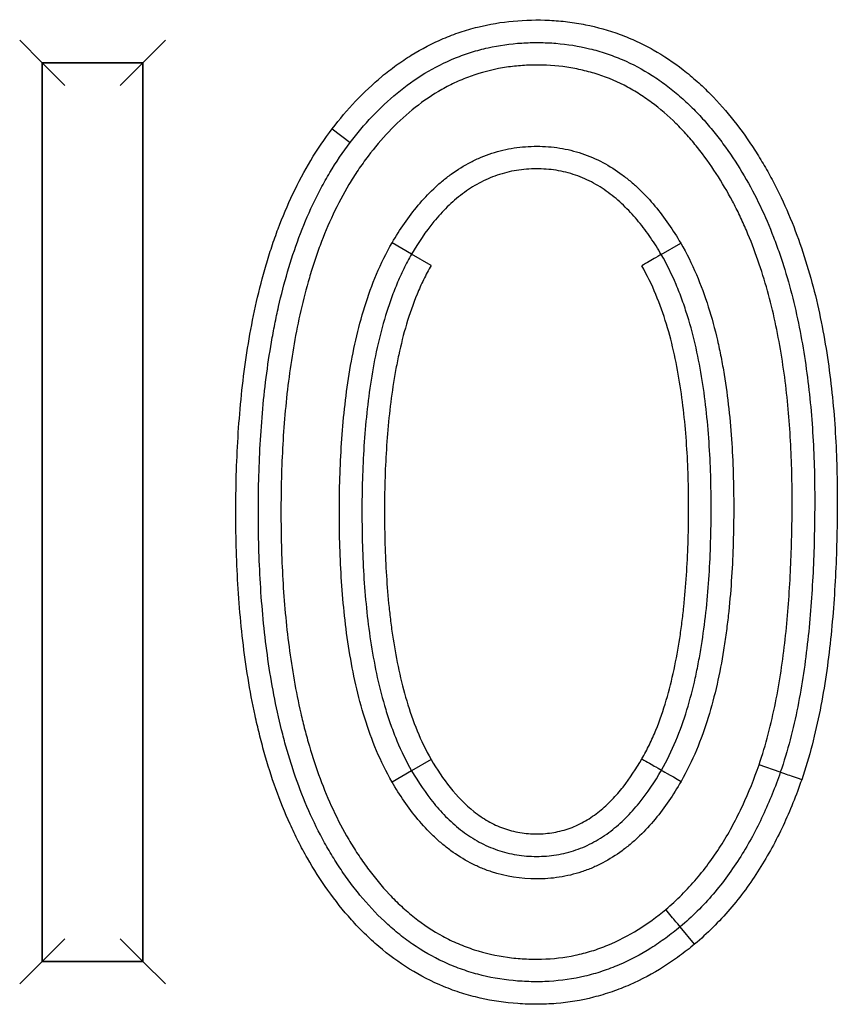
# Model space of a CAD drawing. Header units: millimetres. Extents: x 1138 to 3437, y -700 to 926.
# Tile 21 of 48: x 1834.86 to 1838.49, y 684.46 to 688.82. Entities that reach past the tile are written whole.
import ezdxf

# ---------------------------------------------------------------- set-up
doc = ezdxf.new("R2010")
doc.units = ezdxf.units.MM

msp = doc.modelspace()

# ---------------------------------------------------------------- linework, layer by layer
for p, q in [((1834.8624, 688.7336), (1834.9624, 688.6336)), ((1835.5083, 688.7336), (1835.4083, 688.6336)), ((1835.4083, 688.6336), (1834.9624, 688.6336)), ((1834.9624, 688.6336), (1834.9624, 684.649)), ((1835.4083, 688.6336), (1834.9624, 688.6336)), ((1834.9624, 688.6336), (1834.9624, 684.649)), ((1834.9624, 688.6336), (1835.4083, 688.6336)), ((1835.0624, 688.5336), (1834.9624, 688.6336)), ((1834.9624, 684.649), (1834.9624, 688.6336)), ((1835.3083, 688.5336), (1835.4083, 688.6336)), ((1835.4083, 684.649), (1835.4083, 688.6336)), ((1835.4083, 684.649), (1835.4083, 688.6336)), ((1835.4083, 688.6336), (1835.4083, 684.649)), ((1836.2478, 688.3412), (1836.3272, 688.2805)), ((1836.5994, 687.7852), (1836.513, 687.8356)), ((1837.706, 687.7838), (1837.7925, 687.834)), ((1836.686, 687.735), (1836.5994, 687.7852)), ((1836.686, 685.5447), (1836.5994, 685.4946)), ((1838.2337, 685.4876), (1838.1392, 685.5201)), ((1836.5994, 685.4946), (1836.5128, 685.4446)), ((1837.8539, 684.7258), (1837.7896, 684.8023)), ((1834.9624, 684.649), (1835.0624, 684.749)), ((1835.4083, 684.649), (1835.3083, 684.749)), ((1834.9624, 684.649), (1834.8624, 684.549)), ((1834.9624, 684.649), (1835.4083, 684.649)), ((1834.9624, 684.649), (1835.4083, 684.649)), ((1835.4083, 684.649), (1834.9624, 684.649)), ((1835.4083, 684.649), (1835.5083, 684.549))]:
    msp.add_line(p, q)
for centre, major_axis, ratio, start_param, end_param in [((1837.6197, 687.7332), (-0.0862, -0.0506), 0.005141, 3.141593, 4.71239), ((1837.6203, 685.5473), (-0.0866, 0.0499), 0.002381, 1.570796, 3.141593), ((1837.7937, 685.4477), (-0.0868, 0.0497), 0.002381, 0, 1.570793), ((1838.3282, 685.4547), (0.0945, -0.0328), 0.002822, 1.570796, 3.141593), ((1837.7253, 684.8789), (0.0643, -0.0766), 0.004261, 0, 1.570797)]:
    msp.add_ellipse(centre, major_axis=major_axis, ratio=ratio, start_param=start_param, end_param=end_param)
for points, knots in [([(1836.2478, 688.3412), (1836.2804, 688.3839), (1836.3149, 688.4249), (1836.388, 688.5024), (1836.4266, 688.5391), (1836.4882, 688.5904), (1836.5093, 688.6068), (1836.542, 688.6305), (1836.5531, 688.6382), (1836.5755, 688.6532), (1836.6319, 688.6896), (1836.6909, 688.7203), (1836.7643, 688.7516), (1836.7892, 688.7611), (1836.8399, 688.7781), (1836.8658, 688.7856), (1836.9444, 688.8053), (1836.9971, 688.814), (1837.1034, 688.8238), (1837.1568, 688.8249), (1837.224, 688.8217), (1837.2375, 688.8208), (1837.2643, 688.8185), (1837.3044, 688.8144), (1837.3966, 688.7996), (1837.4735, 688.778), (1837.5363, 688.7548), (1837.5488, 688.7498), (1837.5736, 688.7395), (1837.586, 688.734), (1837.6227, 688.717), (1837.6465, 688.7048), (1837.7163, 688.6654), (1837.7605, 688.6358), (1837.8238, 688.5866), (1837.8444, 688.5694), (1837.8745, 688.5426), (1837.8844, 688.5334), (1837.9039, 688.5149), (1837.9517, 688.4679), (1837.9954, 688.4178), (1838.0611, 688.3343), (1838.0918, 688.291), (1838.1352, 688.2239), (1838.1492, 688.2012), (1838.1761, 688.155), (1838.1891, 688.1315), (1838.2266, 688.0602), (1838.2493, 688.0119), (1838.3119, 687.8646), (1838.3459, 687.7635), (1838.3878, 687.6082), (1838.4001, 687.5562), (1838.4219, 687.4519), (1838.4313, 687.3997), (1838.4559, 687.2426), (1838.4673, 687.1374), (1838.4822, 686.9263), (1838.4857, 686.8204), (1838.4862, 686.6611), (1838.4857, 686.6079), (1838.4837, 686.5015), (1838.482, 686.4482), (1838.475, 686.2888), (1838.4676, 686.1829), (1838.4451, 685.9724), (1838.4302, 685.8676), (1838.3994, 685.7118), (1838.3878, 685.66), (1838.361, 685.5571), (1838.3458, 685.5059), (1838.3283, 685.455)], [0, 0, 0, 0, 0.03125, 0.03125, 0.0625, 0.0625, 0.078125, 0.078125, 0.085937, 0.085937, 0.09375, 0.125, 0.125, 0.140625, 0.140625, 0.15625, 0.15625, 0.1875, 0.1875, 0.21875, 0.21875, 0.226562, 0.226562, 0.234375, 0.25, 0.28125, 0.28125, 0.289062, 0.289062, 0.296875, 0.296875, 0.3125, 0.3125, 0.34375, 0.34375, 0.359375, 0.359375, 0.367187, 0.367187, 0.375, 0.40625, 0.40625, 0.4375, 0.4375, 0.453125, 0.453125, 0.46875, 0.46875, 0.5, 0.5, 0.5625, 0.5625, 0.59375, 0.59375, 0.625, 0.625, 0.6875, 0.6875, 0.75, 0.75, 0.78125, 0.78125, 0.8125, 0.8125, 0.875, 0.875, 0.9375, 0.9375, 0.96875, 0.96875, 1, 1, 1, 1]), ([(1836.3272, 688.2805), (1836.3578, 688.3204), (1836.3901, 688.3589), (1836.4591, 688.432), (1836.4957, 688.4667), (1836.5742, 688.5316), (1836.6153, 688.561), (1836.7012, 688.6132), (1836.7462, 688.636), (1836.805, 688.6599), (1836.817, 688.6644), (1836.8409, 688.673), (1836.877, 688.6851), (1836.9622, 688.7078), (1837.0369, 688.7183), (1837.1127, 688.7232), (1837.1382, 688.7239), (1837.1889, 688.7234), (1837.2142, 688.7223), (1837.2895, 688.7162), (1837.3392, 688.7083), (1837.4006, 688.6934), (1837.4129, 688.6901), (1837.4373, 688.6831), (1837.4495, 688.6793), (1837.4857, 688.6672), (1837.5566, 688.6401), (1837.6231, 688.6047), (1837.6868, 688.564), (1837.7076, 688.5496), (1837.7482, 688.519), (1837.768, 688.503), (1837.8064, 688.4696), (1837.825, 688.4523), (1837.8611, 688.4164), (1837.8786, 688.3979), (1837.9124, 688.3599), (1837.9288, 688.3405), (1837.9605, 688.3007), (1837.9758, 688.2804), (1838.0203, 688.2184), (1838.0479, 688.176), (1838.1244, 688.0458), (1838.1673, 687.955), (1838.2126, 687.8374), (1838.2213, 687.8137), (1838.2378, 687.7658), (1838.2457, 687.7416), (1838.2681, 687.669), (1838.2814, 687.6203), (1838.317, 687.4737), (1838.3352, 687.3751), (1838.3627, 687.1767), (1838.3722, 687.0769), (1838.3811, 686.9264), (1838.3832, 686.8761), (1838.3851, 686.8005), (1838.3855, 686.7752), (1838.3861, 686.7248), (1838.3861, 686.6996), (1838.3857, 686.5737), (1838.3834, 686.4733), (1838.3737, 686.2732), (1838.3663, 686.1735), (1838.3445, 685.9752), (1838.3302, 685.8765), (1838.301, 685.7297), (1838.2899, 685.6809), (1838.2646, 685.5838), (1838.2502, 685.5355), (1838.2337, 685.4876)], [0, 0, 0, 0, 0.03125, 0.03125, 0.0625, 0.0625, 0.09375, 0.09375, 0.125, 0.125, 0.132812, 0.132812, 0.140625, 0.15625, 0.1875, 0.1875, 0.203125, 0.203125, 0.21875, 0.21875, 0.25, 0.25, 0.257812, 0.257812, 0.265625, 0.265625, 0.28125, 0.3125, 0.3125, 0.328125, 0.328125, 0.34375, 0.34375, 0.359375, 0.359375, 0.375, 0.375, 0.390625, 0.390625, 0.40625, 0.40625, 0.4375, 0.4375, 0.5, 0.5, 0.515625, 0.515625, 0.53125, 0.53125, 0.5625, 0.5625, 0.625, 0.625, 0.6875, 0.6875, 0.71875, 0.71875, 0.734375, 0.734375, 0.75, 0.75, 0.8125, 0.8125, 0.875, 0.875, 0.9375, 0.9375, 0.96875, 0.96875, 1, 1, 1, 1]), ([(1838.1392, 685.5201), (1838.1547, 685.5653), (1838.1683, 685.6109), (1838.1924, 685.7031), (1838.2029, 685.7496), (1838.2309, 685.8899), (1838.2446, 685.9835), (1838.2656, 686.1709), (1838.2728, 686.2646), (1838.2826, 686.4523), (1838.2851, 686.5462), (1838.2862, 686.6871), (1838.2862, 686.734), (1838.2846, 686.828), (1838.2831, 686.875), (1838.2764, 687.0161), (1838.2689, 687.1103), (1838.2517, 687.2516), (1838.245, 687.2988), (1838.2294, 687.3926), (1838.2205, 687.4392), (1838.1904, 687.5779), (1838.1655, 687.669), (1838.1191, 687.803), (1838.1022, 687.8472), (1838.074, 687.9128), (1838.0642, 687.9345), (1838.0436, 687.9777), (1838.0329, 687.9991), (1837.9994, 688.0622), (1837.9753, 688.1032), (1837.9236, 688.1825), (1837.896, 688.2211), (1837.8517, 688.2768), (1837.8364, 688.295), (1837.8046, 688.3306), (1837.7881, 688.348), (1837.7369, 688.3986), (1837.7009, 688.4299), (1837.6435, 688.4724), (1837.6238, 688.4858), (1837.5832, 688.5111), (1837.5622, 688.523), (1837.4982, 688.5556), (1837.4543, 688.5733), (1837.3864, 688.594), (1837.3634, 688.5999), (1837.3169, 688.6097), (1837.2932, 688.6137), (1837.2216, 688.6226), (1837.174, 688.6246), (1837.1027, 688.6226), (1837.0671, 688.6202), (1837.0315, 688.6157), (1837.0078, 688.6121), (1836.9959, 688.6101), (1836.9369, 688.5987), (1836.8911, 688.5856), (1836.8246, 688.5602), (1836.7919, 688.5461), (1836.76, 688.5298), (1836.7389, 688.5184), (1836.7284, 688.5125), (1836.6768, 688.4819), (1836.6381, 688.4545), (1836.5653, 688.3948), (1836.5311, 688.3625), (1836.4663, 688.294), (1836.4357, 688.2577), (1836.4067, 688.2198)], [0, 0, 0, 0, 0.03125, 0.03125, 0.0625, 0.0625, 0.125, 0.125, 0.1875, 0.1875, 0.25, 0.25, 0.28125, 0.28125, 0.3125, 0.3125, 0.375, 0.375, 0.40625, 0.40625, 0.4375, 0.4375, 0.5, 0.5, 0.53125, 0.53125, 0.546875, 0.546875, 0.5625, 0.5625, 0.59375, 0.59375, 0.625, 0.625, 0.640625, 0.640625, 0.65625, 0.65625, 0.6875, 0.6875, 0.703125, 0.703125, 0.71875, 0.71875, 0.75, 0.75, 0.765625, 0.765625, 0.78125, 0.78125, 0.8125, 0.8125, 0.828125, 0.835937, 0.835937, 0.84375, 0.84375, 0.875, 0.875, 0.890625, 0.898437, 0.898437, 0.90625, 0.90625, 0.9375, 0.9375, 0.96875, 0.96875, 1, 1, 1, 1]), ([(1837.8539, 684.7258), (1837.8321, 684.7075), (1837.8096, 684.69), (1837.7637, 684.6563), (1837.7401, 684.6402), (1837.6683, 684.5949), (1837.6187, 684.5682), (1837.5412, 684.5342), (1837.5149, 684.5239), (1837.4613, 684.5054), (1837.4338, 684.4971), (1837.3514, 684.4762), (1837.2959, 684.467), (1837.2118, 684.4601), (1837.1837, 684.459), (1837.1412, 684.4589), (1837.127, 684.4591), (1837.0986, 684.4601), (1837.0843, 684.4608), (1837.0135, 684.4658), (1836.9577, 684.474), (1836.8755, 684.4928), (1836.8347, 684.5039), (1836.7945, 684.5175), (1836.7678, 684.5272), (1836.7545, 684.5324), (1836.6886, 684.5595), (1836.6384, 684.5853), (1836.5428, 684.6445), (1836.4973, 684.678), (1836.4432, 684.7242), (1836.4325, 684.7336), (1836.4116, 684.7528), (1836.3808, 684.782), (1836.3518, 684.8125), (1836.2956, 684.8752), (1836.2609, 684.919), (1836.1959, 685.0103), (1836.1655, 685.0577), (1836.1234, 685.1314), (1836.11, 685.1564), (1836.0844, 685.2068), (1836.0722, 685.2323), (1836.0374, 685.3093), (1836.0164, 685.3615), (1835.9785, 685.4675), (1835.9615, 685.5212), (1835.9386, 685.6028), (1835.9314, 685.6303), (1835.9179, 685.6851), (1835.9115, 685.7126), (1835.8817, 685.8501), (1835.8642, 685.9606), (1835.8382, 686.1824), (1835.8299, 686.2937), (1835.8228, 686.4612), (1835.8213, 686.5171), (1835.82, 686.629), (1835.8202, 686.685), (1835.8221, 686.7972), (1835.8238, 686.8534), (1835.8293, 686.9658), (1835.8329, 687.0218), (1835.847, 687.1893), (1835.8605, 687.3003), (1835.8984, 687.5204), (1835.9227, 687.6295), (1835.9623, 687.7643), (1835.9707, 687.7912), (1835.9886, 687.8448), (1835.998, 687.8715), (1836.0277, 687.9508), (1836.0495, 688.0025), (1836.0976, 688.1038), (1836.1239, 688.1532), (1836.1817, 688.2493), (1836.2132, 688.296), (1836.2478, 688.3412)], [0, 0, 0, 0, 0.015625, 0.015625, 0.03125, 0.03125, 0.0625, 0.0625, 0.078125, 0.078125, 0.09375, 0.09375, 0.125, 0.125, 0.140625, 0.140625, 0.148437, 0.148437, 0.15625, 0.15625, 0.1875, 0.1875, 0.203125, 0.210937, 0.210937, 0.21875, 0.21875, 0.25, 0.25, 0.28125, 0.28125, 0.289062, 0.289062, 0.296875, 0.3125, 0.3125, 0.34375, 0.34375, 0.375, 0.375, 0.390625, 0.390625, 0.40625, 0.40625, 0.4375, 0.4375, 0.46875, 0.46875, 0.484375, 0.484375, 0.5, 0.5, 0.5625, 0.5625, 0.625, 0.625, 0.65625, 0.65625, 0.6875, 0.6875, 0.71875, 0.71875, 0.75, 0.75, 0.8125, 0.8125, 0.875, 0.875, 0.890625, 0.890625, 0.90625, 0.90625, 0.9375, 0.9375, 0.96875, 0.96875, 1, 1, 1, 1]), ([(1837.7896, 684.8023), (1837.769, 684.7852), (1837.7478, 684.7686), (1837.7046, 684.7371), (1837.6826, 684.7221), (1837.615, 684.6796), (1837.568, 684.6547), (1837.5064, 684.6283), (1837.494, 684.6233), (1837.4688, 684.6138), (1837.431, 684.6004), (1837.3416, 684.5751), (1837.2499, 684.5618), (1837.1831, 684.5593), (1837.1562, 684.5588), (1837.1428, 684.5589), (1837.1026, 684.5598), (1837.076, 684.5613), (1836.9965, 684.5691), (1836.9442, 684.5783), (1836.8666, 684.599), (1836.8408, 684.6071), (1836.7905, 684.6254), (1836.7658, 684.6355), (1836.6935, 684.6691), (1836.6475, 684.6956), (1836.5814, 684.7411), (1836.5598, 684.7573), (1836.5183, 684.7911), (1836.4982, 684.8087), (1836.4401, 684.8634), (1836.4041, 684.9024), (1836.3534, 684.9641), (1836.3371, 684.9852), (1836.3055, 685.0284), (1836.2902, 685.0505), (1836.2609, 685.0951), (1836.2469, 685.1177), (1836.22, 685.1634), (1836.2072, 685.1866), (1836.146, 685.3039), (1836.106, 685.402), (1836.0644, 685.5286), (1836.0565, 685.5542), (1836.0416, 685.6054), (1836.0346, 685.6311), (1836.0147, 685.7084), (1836.003, 685.7602), (1835.9721, 685.9163), (1835.9568, 686.0213), (1835.94, 686.18), (1835.9355, 686.2331), (1835.9282, 686.3394), (1835.9228, 686.4455), (1835.9207, 686.5515), (1835.9201, 686.6575), (1835.9204, 686.7104), (1835.9238, 686.869), (1835.929, 686.9746), (1835.9473, 687.1854), (1835.9602, 687.2906), (1835.9829, 687.4218), (1835.9878, 687.448), (1835.9982, 687.5004), (1836.0038, 687.5266), (1836.0216, 687.6047), (1836.0349, 687.6563), (1836.0797, 687.8093), (1836.1161, 687.9089), (1836.1729, 688.0294), (1836.1849, 688.0533), (1836.21, 688.1006), (1836.2232, 688.1241), (1836.2646, 688.1932), (1836.2945, 688.2377), (1836.3272, 688.2805)], [0, 0, 0, 0, 0.015625, 0.015625, 0.03125, 0.03125, 0.0625, 0.0625, 0.070312, 0.070312, 0.078125, 0.09375, 0.125, 0.132812, 0.132812, 0.140625, 0.140625, 0.15625, 0.15625, 0.1875, 0.1875, 0.203125, 0.203125, 0.21875, 0.21875, 0.25, 0.25, 0.265625, 0.265625, 0.28125, 0.28125, 0.3125, 0.3125, 0.328125, 0.328125, 0.34375, 0.34375, 0.359375, 0.359375, 0.375, 0.375, 0.4375, 0.4375, 0.453125, 0.453125, 0.46875, 0.46875, 0.5, 0.5, 0.5625, 0.5625, 0.59375, 0.59375, 0.625, 0.65625, 0.65625, 0.6875, 0.6875, 0.75, 0.75, 0.8125, 0.8125, 0.828125, 0.828125, 0.84375, 0.84375, 0.875, 0.875, 0.9375, 0.9375, 0.953125, 0.953125, 0.96875, 0.96875, 1, 1, 1, 1]), ([(1836.513, 687.8356), (1836.5301, 687.8649), (1836.5482, 687.8937), (1836.5866, 687.9494), (1836.6069, 687.9762), (1836.6501, 688.0277), (1836.673, 688.0523), (1836.7096, 688.0871), (1836.7223, 688.0984), (1836.7483, 688.1201), (1836.7618, 688.1306), (1836.8029, 688.1604), (1836.8316, 688.1781), (1836.8765, 688.2013), (1836.8918, 688.2085), (1836.9231, 688.2216), (1836.9392, 688.2275), (1836.9876, 688.2433), (1837.0204, 688.251), (1837.0703, 688.2587), (1837.087, 688.2606), (1837.1208, 688.2631), (1837.1379, 688.2637), (1837.1888, 688.2636), (1837.2225, 688.261), (1837.2889, 688.2504), (1837.3217, 688.2424), (1837.4188, 688.2098), (1837.478, 688.1778), (1837.5464, 688.1273), (1837.5598, 688.1167), (1837.5855, 688.0948), (1837.5979, 688.0835), (1837.634, 688.0487), (1837.6566, 688.0242), (1837.7206, 687.9475), (1837.7583, 687.8922), (1837.7925, 687.834)], [0, 0, 0, 0, 0.0625, 0.0625, 0.125, 0.125, 0.1875, 0.1875, 0.21875, 0.21875, 0.25, 0.25, 0.3125, 0.3125, 0.34375, 0.34375, 0.375, 0.375, 0.4375, 0.4375, 0.46875, 0.46875, 0.5, 0.5, 0.5625, 0.5625, 0.625, 0.625, 0.75, 0.75, 0.78125, 0.78125, 0.8125, 0.8125, 0.875, 0.875, 1, 1, 1, 1]), ([(1836.4067, 688.2198), (1836.3913, 688.1996), (1836.3765, 688.179), (1836.3482, 688.1371), (1836.3347, 688.1158), (1836.2962, 688.0512), (1836.2729, 688.007), (1836.2304, 687.9167), (1836.2111, 687.8705), (1836.1849, 687.8002), (1836.1766, 687.7765), (1836.1608, 687.7288), (1836.1533, 687.7047), (1836.1177, 687.5838), (1836.0958, 687.4862), (1836.0613, 687.2897), (1836.0487, 687.1909), (1836.0305, 686.9923), (1836.025, 686.8925), (1836.0209, 686.7422), (1836.0203, 686.692), (1836.0203, 686.5918), (1836.0209, 686.5418), (1836.025, 686.392), (1836.0305, 686.2924), (1836.0487, 686.094), (1836.0613, 685.9951), (1836.0873, 685.8476), (1836.0971, 685.7985), (1836.1139, 685.7252), (1836.1199, 685.7007), (1836.1325, 685.652), (1836.1393, 685.6276), (1836.1747, 685.5069), (1836.2089, 685.4128), (1836.2723, 685.2769), (1836.2954, 685.2325), (1836.3337, 685.1673), (1836.3472, 685.1459), (1836.375, 685.1036), (1836.3895, 685.0829), (1836.4342, 685.022), (1836.4661, 684.9833), (1836.5177, 684.9284), (1836.5355, 684.9107), (1836.5725, 684.8764), (1836.5918, 684.8599), (1836.6516, 684.8126), (1836.6935, 684.7847), (1836.7596, 684.7488), (1836.7935, 684.7323), (1836.8287, 684.7181), (1836.8524, 684.7092), (1836.8644, 684.705), (1836.925, 684.6853), (1836.9742, 684.6744), (1837.049, 684.6641), (1837.0867, 684.6606), (1837.1247, 684.6593), (1837.1501, 684.6589), (1837.1629, 684.6589), (1837.2261, 684.6604), (1837.2758, 684.6662), (1837.3492, 684.6817), (1837.3856, 684.6911), (1837.4215, 684.7031), (1837.4454, 684.7117), (1837.4573, 684.7163), (1837.516, 684.7406), (1837.5606, 684.7638), (1837.6459, 684.8169), (1837.6866, 684.8466), (1837.7256, 684.8792)], [0, 0, 0, 0, 0.015625, 0.015625, 0.03125, 0.03125, 0.0625, 0.0625, 0.09375, 0.09375, 0.109375, 0.109375, 0.125, 0.125, 0.1875, 0.1875, 0.25, 0.25, 0.3125, 0.3125, 0.34375, 0.34375, 0.375, 0.375, 0.4375, 0.4375, 0.5, 0.5, 0.53125, 0.53125, 0.546875, 0.546875, 0.5625, 0.5625, 0.625, 0.625, 0.65625, 0.65625, 0.671875, 0.671875, 0.6875, 0.6875, 0.71875, 0.71875, 0.734375, 0.734375, 0.75, 0.75, 0.78125, 0.78125, 0.796875, 0.804687, 0.804687, 0.8125, 0.8125, 0.84375, 0.84375, 0.859375, 0.867187, 0.867187, 0.875, 0.875, 0.90625, 0.90625, 0.921875, 0.929687, 0.929687, 0.9375, 0.9375, 0.96875, 0.96875, 1, 1, 1, 1]), ([(1837.706, 687.7838), (1837.6985, 687.7965), (1837.6908, 687.8091), (1837.6751, 687.834), (1837.667, 687.8463), (1837.642, 687.8827), (1837.6245, 687.9063), (1837.5964, 687.9404), (1837.5867, 687.9516), (1837.5669, 687.9734), (1837.5567, 687.984), (1837.5254, 688.0149), (1837.5034, 688.0342), (1837.4683, 688.0609), (1837.4563, 688.0694), (1837.4315, 688.0855), (1837.4188, 688.0931), (1837.3801, 688.1142), (1837.34, 688.132), (1837.2976, 688.1445), (1837.2689, 688.1517), (1837.2544, 688.1547), (1837.2108, 688.1616), (1837.1817, 688.1638), (1837.1377, 688.1636), (1837.123, 688.163), (1837.0935, 688.1607), (1837.0788, 688.1589), (1837.0353, 688.1519), (1836.9928, 688.1413), (1836.9517, 688.1253), (1836.9247, 688.1135), (1836.9114, 688.107), (1836.8725, 688.086), (1836.8479, 688.0701), (1836.8128, 688.0436), (1836.8013, 688.0343), (1836.7791, 688.015), (1836.7682, 688.005), (1836.7367, 687.974), (1836.7171, 687.9523), (1836.6616, 687.8847), (1836.629, 687.8361), (1836.5994, 687.7852)], [0, 0, 0, 0, 0.03125, 0.03125, 0.0625, 0.0625, 0.125, 0.125, 0.15625, 0.15625, 0.1875, 0.1875, 0.25, 0.25, 0.28125, 0.28125, 0.3125, 0.3125, 0.375, 0.40625, 0.40625, 0.4375, 0.4375, 0.5, 0.5, 0.53125, 0.53125, 0.5625, 0.5625, 0.625, 0.65625, 0.65625, 0.6875, 0.6875, 0.75, 0.75, 0.78125, 0.78125, 0.8125, 0.8125, 0.875, 0.875, 1, 1, 1, 1]), ([(1836.5128, 685.4446), (1836.4867, 685.4899), (1836.4642, 685.5363), (1836.4243, 685.6308), (1836.407, 685.6789), (1836.3767, 685.7765), (1836.3636, 685.826), (1836.3408, 685.9261), (1836.3311, 685.9768), (1836.3064, 686.1299), (1836.2957, 686.2319), (1836.2821, 686.4361), (1836.2793, 686.5382), (1836.2792, 686.7424), (1836.2821, 686.8445), (1836.2922, 686.9977), (1836.2966, 687.0487), (1836.3077, 687.1508), (1836.3145, 687.2019), (1836.331, 687.304), (1836.3406, 687.3545), (1836.3633, 687.4546), (1836.3764, 687.504), (1836.4068, 687.6016), (1836.424, 687.6497), (1836.464, 687.7441), (1836.4867, 687.7904), (1836.513, 687.8356)], [0, 0, 0, 0, 0.0625, 0.0625, 0.125, 0.125, 0.1875, 0.1875, 0.25, 0.25, 0.375, 0.375, 0.5, 0.5, 0.625, 0.625, 0.6875, 0.6875, 0.75, 0.75, 0.8125, 0.8125, 0.875, 0.875, 0.9375, 0.9375, 1, 1, 1, 1]), ([(1837.7925, 687.834), (1837.8186, 687.7889), (1837.8414, 687.7427), (1837.8817, 687.6484), (1837.8992, 687.6004), (1837.93, 687.503), (1837.9433, 687.4536), (1837.9606, 687.3785), (1837.9659, 687.3534), (1837.9758, 687.3028), (1837.9804, 687.2773), (1838.0012, 687.15), (1838.0118, 687.0482), (1838.025, 686.8445), (1838.0275, 686.7427), (1838.0266, 686.5389), (1838.0235, 686.437), (1838.013, 686.2842), (1838.0085, 686.2332), (1838.0001, 686.1568), (1837.997, 686.1313), (1837.9901, 686.0803), (1837.9864, 686.0548), (1837.974, 685.9785), (1837.9644, 685.928), (1837.9418, 685.8282), (1837.9288, 685.7788), (1837.8988, 685.6814), (1837.8816, 685.6334), (1837.842, 685.539), (1837.8196, 685.4926), (1837.7935, 685.4475)], [0, 0, 0, 0, 0.0625, 0.0625, 0.125, 0.125, 0.1875, 0.1875, 0.21875, 0.21875, 0.25, 0.25, 0.375, 0.375, 0.5, 0.5, 0.625, 0.625, 0.6875, 0.6875, 0.71875, 0.71875, 0.75, 0.75, 0.8125, 0.8125, 0.875, 0.875, 0.9375, 0.9375, 1, 1, 1, 1]), ([(1836.5994, 687.7852), (1836.5932, 687.7745), (1836.5872, 687.7637), (1836.5755, 687.7419), (1836.5586, 687.7089), (1836.5433, 687.6751), (1836.5243, 687.6295), (1836.5153, 687.6063), (1836.4988, 687.5598), (1836.4911, 687.5364), (1836.4696, 687.4659), (1836.4574, 687.4184), (1836.4363, 687.323), (1836.4274, 687.2749), (1836.4122, 687.1783), (1836.4059, 687.1297), (1836.3955, 687.0322), (1836.3914, 686.9832), (1836.3819, 686.8359), (1836.3792, 686.7377), (1836.3793, 686.5413), (1836.382, 686.4431), (1836.3916, 686.2958), (1836.3958, 686.2468), (1836.4062, 686.1492), (1836.4126, 686.1007), (1836.4279, 686.004), (1836.4369, 685.956), (1836.4581, 685.8606), (1836.4703, 685.8132), (1836.4918, 685.7427), (1836.4995, 685.7193), (1836.5161, 685.6728), (1836.525, 685.6496), (1836.5535, 685.5813), (1836.5749, 685.5371), (1836.5994, 685.4946)], [0, 0, 0, 0, 0.015625, 0.015625, 0.03125, 0.0625, 0.0625, 0.09375, 0.09375, 0.125, 0.125, 0.1875, 0.1875, 0.25, 0.25, 0.3125, 0.3125, 0.375, 0.375, 0.5, 0.5, 0.625, 0.625, 0.6875, 0.6875, 0.75, 0.75, 0.8125, 0.8125, 0.875, 0.875, 0.90625, 0.90625, 0.9375, 0.9375, 1, 1, 1, 1]), ([(1837.7069, 685.4974), (1837.7313, 685.5396), (1837.7523, 685.5832), (1837.7894, 685.6723), (1837.8055, 685.7178), (1837.8338, 685.8104), (1837.846, 685.8574), (1837.862, 685.9289), (1837.8669, 685.9529), (1837.8761, 686.0012), (1837.8803, 686.0255), (1837.8998, 686.1473), (1837.9101, 686.2451), (1837.9235, 686.4413), (1837.9266, 686.5397), (1837.9273, 686.6875), (1837.9268, 686.7368), (1837.9242, 686.8353), (1837.9221, 686.8846), (1837.9128, 687.0317), (1837.9029, 687.129), (1837.8798, 687.2736), (1837.8708, 687.3216), (1837.8494, 687.4169), (1837.837, 687.4642), (1837.8152, 687.5346), (1837.8075, 687.558), (1837.7907, 687.6045), (1837.7816, 687.6277), (1837.7526, 687.6965), (1837.7308, 687.741), (1837.706, 687.7838)], [0, 0, 0, 0, 0.0625, 0.0625, 0.125, 0.125, 0.1875, 0.1875, 0.21875, 0.21875, 0.25, 0.25, 0.375, 0.375, 0.5, 0.5, 0.5625, 0.5625, 0.625, 0.625, 0.75, 0.75, 0.8125, 0.8125, 0.875, 0.875, 0.90625, 0.90625, 0.9375, 0.9375, 1, 1, 1, 1]), ([(1836.686, 687.735), (1836.674, 687.7145), (1836.6628, 687.6934), (1836.642, 687.6507), (1836.6324, 687.6292), (1836.6055, 687.5639), (1836.5902, 687.5195), (1836.5635, 687.4297), (1836.552, 687.3842), (1836.5372, 687.3152), (1836.5326, 687.2921), (1836.5241, 687.2457), (1836.5203, 687.2223), (1836.5025, 687.1058), (1836.4933, 687.0125), (1836.4816, 686.8258), (1836.4792, 686.7325), (1836.4793, 686.5458), (1836.4818, 686.4524), (1836.4907, 686.3123), (1836.4945, 686.2656), (1836.5018, 686.1955), (1836.5045, 686.1722), (1836.5104, 686.1254), (1836.5137, 686.1021), (1836.5245, 686.0321), (1836.5329, 685.9859), (1836.5528, 685.8943), (1836.5642, 685.849), (1836.591, 685.7595), (1836.6062, 685.7154), (1836.6418, 685.6287), (1836.6621, 685.5862), (1836.686, 685.5447)], [0, 0, 0, 0, 0.03125, 0.03125, 0.0625, 0.0625, 0.125, 0.125, 0.1875, 0.1875, 0.21875, 0.21875, 0.25, 0.25, 0.375, 0.375, 0.5, 0.5, 0.625, 0.625, 0.6875, 0.6875, 0.71875, 0.71875, 0.75, 0.75, 0.8125, 0.8125, 0.875, 0.875, 0.9375, 0.9375, 1, 1, 1, 1]), ([(1837.6202, 685.5471), (1837.632, 685.5677), (1837.6431, 685.5888), (1837.6637, 685.6315), (1837.6732, 685.6531), (1837.6998, 685.7183), (1837.715, 685.7625), (1837.7415, 685.8521), (1837.7528, 685.8974), (1837.7725, 685.9889), (1837.7809, 686.0351), (1837.7916, 686.1049), (1837.7949, 686.1283), (1837.8008, 686.1749), (1837.8035, 686.1982), (1837.8109, 686.2682), (1837.8148, 686.3148), (1837.8239, 686.4547), (1837.8267, 686.548), (1837.8274, 686.7345), (1837.8253, 686.8278), (1837.8139, 687.0143), (1837.8047, 687.1076), (1837.7829, 687.2474), (1837.7744, 687.2937), (1837.7542, 687.3851), (1837.7426, 687.4304), (1837.7154, 687.5196), (1837.6999, 687.5636), (1837.6639, 687.6499), (1837.6434, 687.6923), (1837.6195, 687.7336)], [0, 0, 0, 0, 0.03125, 0.03125, 0.0625, 0.0625, 0.125, 0.125, 0.1875, 0.1875, 0.25, 0.25, 0.28125, 0.28125, 0.3125, 0.3125, 0.375, 0.375, 0.5, 0.5, 0.625, 0.625, 0.75, 0.75, 0.8125, 0.8125, 0.875, 0.875, 0.9375, 0.9375, 1, 1, 1, 1]), ([(1836.686, 685.5447), (1836.7112, 685.5011), (1836.739, 685.4592), (1836.802, 685.3805), (1836.8367, 685.3445), (1836.8857, 685.3056), (1836.8959, 685.2982), (1836.9168, 685.284), (1836.9275, 685.2773), (1836.9602, 685.2587), (1836.9829, 685.2481), (1837.0182, 685.2355), (1837.0302, 685.2318), (1837.0547, 685.2254), (1837.0671, 685.2228), (1837.1043, 685.2166), (1837.1293, 685.2147), (1837.1669, 685.2147), (1837.1795, 685.2152), (1837.2048, 685.2173), (1837.2173, 685.2189), (1837.2543, 685.2252), (1837.2783, 685.2316), (1837.3135, 685.2445), (1837.3251, 685.2493), (1837.348, 685.2601), (1837.3592, 685.266), (1837.3918, 685.2849), (1837.4123, 685.2992), (1837.4416, 685.3228), (1837.4511, 685.331), (1837.4697, 685.348), (1837.4787, 685.3569), (1837.505, 685.384), (1837.5213, 685.4029), (1837.5677, 685.4617), (1837.5951, 685.5035), (1837.6202, 685.5471)], [0, 0, 0, 0, 0.125, 0.125, 0.25, 0.25, 0.28125, 0.28125, 0.3125, 0.3125, 0.375, 0.375, 0.40625, 0.40625, 0.4375, 0.4375, 0.5, 0.5, 0.53125, 0.53125, 0.5625, 0.5625, 0.625, 0.625, 0.65625, 0.65625, 0.6875, 0.6875, 0.75, 0.75, 0.78125, 0.78125, 0.8125, 0.8125, 0.875, 0.875, 1, 1, 1, 1]), ([(1837.7256, 684.8792), (1837.775, 684.9207), (1837.8203, 684.9662), (1837.8828, 685.0396), (1837.9027, 685.065), (1837.9406, 685.1171), (1837.9764, 685.1705), (1838.0086, 685.2262), (1838.039, 685.2829), (1838.0535, 685.3118), (1838.0941, 685.3994), (1838.118, 685.4592), (1838.1392, 685.5201)], [0, 0, 0, 0, 0.25, 0.25, 0.375, 0.375, 0.5, 0.625, 0.625, 0.75, 0.75, 1, 1, 1, 1]), ([(1836.5994, 685.4946), (1836.629, 685.4435), (1836.6617, 685.3948), (1836.7173, 685.3269), (1836.737, 685.3051), (1836.7685, 685.2741), (1836.7794, 685.264), (1836.8018, 685.2446), (1836.8132, 685.2353), (1836.8484, 685.2087), (1836.873, 685.1926), (1836.912, 685.1715), (1836.9254, 685.165), (1836.9525, 685.1531), (1836.9936, 685.137), (1837.0362, 685.1264), (1837.0798, 685.1194), (1837.0946, 685.1176), (1837.1241, 685.1153), (1837.1389, 685.1147), (1837.183, 685.1147), (1837.2123, 685.1169), (1837.2559, 685.1239), (1837.2705, 685.1269), (1837.2993, 685.1341), (1837.3134, 685.1384), (1837.3551, 685.1527), (1837.3819, 685.1647), (1837.4207, 685.1858), (1837.4334, 685.1935), (1837.4583, 685.2097), (1837.4703, 685.2182), (1837.5054, 685.245), (1837.5274, 685.2645), (1837.5587, 685.2955), (1837.5689, 685.3062), (1837.5887, 685.3282), (1837.5983, 685.3395), (1837.6449, 685.3969), (1837.6775, 685.446), (1837.7069, 685.4974)], [0, 0, 0, 0, 0.125, 0.125, 0.1875, 0.1875, 0.21875, 0.21875, 0.25, 0.25, 0.3125, 0.3125, 0.34375, 0.34375, 0.375, 0.4375, 0.4375, 0.46875, 0.46875, 0.5, 0.5, 0.5625, 0.5625, 0.59375, 0.59375, 0.625, 0.625, 0.6875, 0.6875, 0.71875, 0.71875, 0.75, 0.75, 0.8125, 0.8125, 0.84375, 0.84375, 0.875, 0.875, 1, 1, 1, 1]), ([(1838.2337, 685.4876), (1838.2224, 685.455), (1838.2103, 685.4227), (1838.1846, 685.3588), (1838.1709, 685.3271), (1838.1271, 685.2334), (1838.0946, 685.1728), (1838.0397, 685.0853), (1838.0203, 685.0566), (1837.9797, 685.0011), (1837.9584, 684.974), (1837.9137, 684.9217), (1837.8902, 684.8963), (1837.8413, 684.8477), (1837.816, 684.8245), (1837.7896, 684.8023)], [0, 0, 0, 0, 0.125, 0.125, 0.25, 0.25, 0.5, 0.5, 0.625, 0.625, 0.75, 0.75, 0.875, 0.875, 1, 1, 1, 1]), ([(1837.7935, 685.4475), (1837.7766, 685.4179), (1837.7586, 685.389), (1837.7204, 685.3329), (1837.7002, 685.3058), (1837.6572, 685.254), (1837.6344, 685.2291), (1837.5979, 685.194), (1837.5854, 685.1826), (1837.5594, 685.1606), (1837.546, 685.15), (1837.5049, 685.1198), (1837.4763, 685.1018), (1837.4314, 685.0782), (1837.4162, 685.0709), (1837.3849, 685.0576), (1837.3688, 685.0515), (1837.3203, 685.0355), (1837.2875, 685.0276), (1837.2375, 685.0198), (1837.2207, 685.0178), (1837.1869, 685.0153), (1837.1699, 685.0147), (1837.0845, 685.0148), (1837.0179, 685.0251), (1836.9368, 685.052), (1836.9208, 685.058), (1836.8896, 685.0713), (1836.8438, 685.093), (1836.8009, 685.12), (1836.7597, 685.1502), (1836.7462, 685.1608), (1836.7203, 685.1827), (1836.7078, 685.194), (1836.6714, 685.2289), (1836.6487, 685.2534), (1836.5845, 685.3304), (1836.5468, 685.386), (1836.5128, 685.4446)], [0, 0, 0, 0, 0.0625, 0.0625, 0.125, 0.125, 0.1875, 0.1875, 0.21875, 0.21875, 0.25, 0.25, 0.3125, 0.3125, 0.34375, 0.34375, 0.375, 0.375, 0.4375, 0.4375, 0.46875, 0.46875, 0.5, 0.5, 0.625, 0.625, 0.65625, 0.65625, 0.6875, 0.75, 0.75, 0.78125, 0.78125, 0.8125, 0.8125, 0.875, 0.875, 1, 1, 1, 1]), ([(1838.3283, 685.455), (1838.3162, 685.4203), (1838.3033, 685.3858), (1838.2758, 685.3178), (1838.2467, 685.2506), (1838.2137, 685.1851), (1838.1787, 685.1206), (1838.1601, 685.0888), (1838.1209, 685.0268), (1838.1003, 684.9964), (1838.0569, 684.9373), (1838.034, 684.9085), (1837.9622, 684.8249), (1837.9103, 684.7731), (1837.8539, 684.7258)], [0, 0, 0, 0, 0.125, 0.125, 0.25, 0.375, 0.375, 0.5, 0.5, 0.625, 0.625, 0.75, 0.75, 1, 1, 1, 1])]:
    msp.add_open_spline(points, degree=3, knots=knots)

doc.saveas('drawing.dxf')
